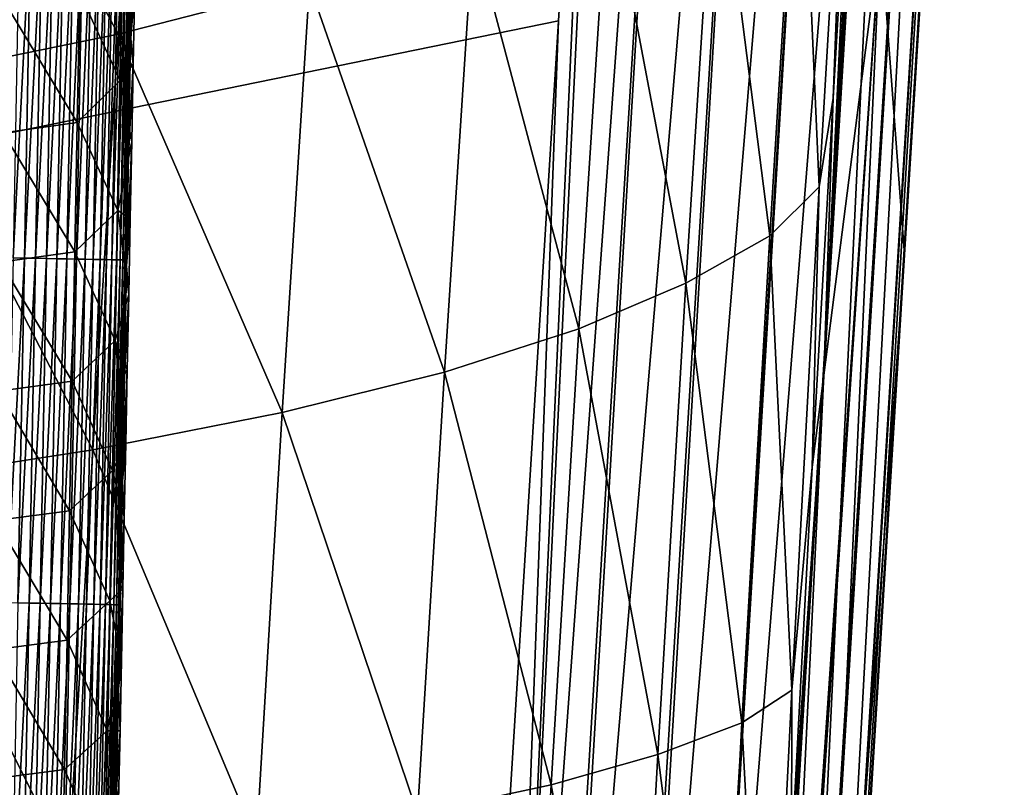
# Model space of a CAD drawing. Header units: metres. Extents: x -26 to 26, y -119 to 32.
# Tile 97 of 208: x 14.85 to 18.95, y -79.51 to -76.31. Entities that reach past the tile are written whole.
import ezdxf

# ---------------------------------------------------------------- set-up
doc = ezdxf.new("R2010")
doc.units = ezdxf.units.M
doc.layers.add('solid_13_411_041_XXX', color=7, linetype='CONTINUOUS')

msp = doc.modelspace()

# ---------------------------------------------------------------- linework, layer by layer
at = {"layer": 'solid_13_411_041_XXX'}
for points in [[(17.525429, -69.207085, 104.899536), (-17.651897, -67.035355, 104.899536), (-16.666857, -83.214798, 104.899536)], [(17.449858, -70.470863, 104.899536), (17.525429, -69.207085, 104.899536), (-16.666857, -83.214798, 104.899536)], [(17.304169, -72.877609, 104.899536), (17.449858, -70.470863, 104.899536), (-16.666857, -83.214798, 104.899536)], [(17.769037, -70.440536, 104.8657), (17.449858, -70.470863, 104.899536), (16.838467, -83.225098, 104.889648)], [(17.769037, -70.440536, 104.8657), (16.838467, -83.225098, 104.889648), (16.985651, -83.233925, 104.865128)], [(16.838467, -83.225098, 104.889648), (17.449858, -70.470863, 104.899536), (17.304169, -72.877609, 104.899536)], [(17.769037, -70.440536, 104.8657), (16.985651, -83.233925, 104.865128), (17.00799, -83.235268, 104.860069)], [(18.09095, -70.459862, 104.756485), (17.769037, -70.440536, 104.8657), (17.00799, -83.235268, 104.860069)], [(18.09095, -70.459862, 104.756485), (17.00799, -83.235268, 104.860069), (17.310211, -83.253395, 104.753983)], [(18.09095, -70.459862, 104.756485), (17.310211, -83.253395, 104.753983), (17.331047, -83.254646, 104.743851)], [(18.391562, -70.477905, 104.568115), (18.09095, -70.459862, 104.756485), (17.331047, -83.254646, 104.743851)], [(18.391562, -70.477905, 104.568115), (17.331047, -83.254646, 104.743851), (17.612085, -83.2715, 104.562813)], [(18.391562, -70.477905, 104.568115), (17.612085, -83.2715, 104.562813), (17.618946, -83.271912, 104.557182)], [(18.642811, -70.492989, 104.309929), (18.391562, -70.477905, 104.568115), (17.618946, -83.271912, 104.557182)], [(18.642811, -70.492989, 104.309929), (17.618946, -83.271912, 104.557182), (17.857061, -83.286194, 104.30957)], [(18.642811, -70.492989, 104.309929), (17.857061, -83.286194, 104.30957), (17.863501, -83.286575, 104.301056)], [(18.642811, -70.492989, 104.309929), (17.863501, -83.286575, 104.301056), (18.03253, -83.296715, 104.014397)], [(18.823334, -70.50383, 104.003616), (18.642811, -70.492989, 104.309929), (18.03253, -83.296715, 104.014397)], [(18.823334, -70.50383, 104.003616), (18.03253, -83.296715, 104.014397), (18.04254, -83.297318, 103.99157)], [(18.823334, -70.50383, 104.003616), (18.04254, -83.297318, 103.99157), (18.136415, -83.302948, 103.686646)], [(18.924187, -70.50988, 103.677513), (18.823334, -70.50383, 104.003616), (18.136415, -83.302948, 103.686646)], [(18.924187, -70.50988, 103.677513), (18.136415, -83.302948, 103.686646), (18.140917, -83.303215, 103.662476)], [(18.924187, -70.50988, 103.677513), (18.140917, -83.303215, 103.662476), (18.159594, -83.304337, 103.515831)], [(18.949457, -70.513123, 103.358681), (18.924187, -70.50988, 103.677513), (18.159594, -83.304337, 103.515831)], [(18.663925, -75.191673, 103.351624), (18.949457, -70.513123, 103.358681), (18.159594, -83.304337, 103.515831)], [(18.197847, -77.79454, 92.382111), (18.504864, -72.267441, 89.257584), (18.433283, -75.950531, 97.595787)], [(18.408642, -73.780807, 89.257584), (18.504864, -72.267441, 89.257584), (18.197847, -77.79454, 92.382111)], [(17.091856, -76.318466, 104.899536), (17.304169, -72.877609, 104.899536), (-16.666857, -83.214798, 104.899536)], [(16.838467, -83.225098, 104.889648), (17.304169, -72.877609, 104.899536), (17.091856, -76.318466, 104.899536)], [(18.322824, -75.173264, 89.257576), (18.408642, -73.780807, 89.257584), (18.197847, -77.79454, 92.382111)], [(15.368652, -74.642479, 79.632607), (15.25784, -76.374123, 79.654167), (14.45383, -74.873001, 78.479065)], [(16.054716, -76.167229, 80.881378), (15.25784, -76.374123, 79.654167), (15.368652, -74.642479, 79.632607)], [(15.25784, -76.374123, 79.654167), (14.352531, -76.55867, 78.499092), (14.45383, -74.873001, 78.479065)], [(18.301264, -74.912865, 87.799873), (18.178661, -77.009773, 87.807899), (18.097328, -75.184692, 86.34034)], [(18.301264, -74.912865, 87.799873), (18.235781, -76.639793, 89.257545), (18.178661, -77.009773, 87.807899)], [(18.301264, -74.912865, 87.799873), (18.322824, -75.173264, 89.257576), (18.235781, -76.639793, 89.257545)], [(18.097328, -75.184692, 86.34034), (17.972706, -77.213768, 86.354553), (17.747841, -75.447769, 84.914055)], [(18.178661, -77.009773, 87.807899), (17.972706, -77.213768, 86.354553), (18.097328, -75.184692, 86.34034)], [(18.235781, -76.639793, 89.257545), (18.322824, -75.173264, 89.257576), (18.197847, -77.79454, 92.382111)], [(18.533295, -77.292664, 103.348679), (18.663925, -75.191673, 103.351624), (18.159594, -83.304337, 103.515831)], [(18.433283, -75.950531, 97.595787), (18.663925, -75.191673, 103.351624), (18.533295, -77.292664, 103.348679)], [(17.747841, -75.447769, 84.914055), (17.623312, -77.411186, 84.932671), (17.299141, -75.700836, 83.520821)], [(17.972706, -77.213768, 86.354553), (17.623312, -77.411186, 84.932671), (17.747841, -75.447769, 84.914055)], [(17.299141, -75.700836, 83.520821), (17.176697, -77.601074, 83.542046), (16.736383, -75.941719, 82.172913)], [(17.623312, -77.411186, 84.932671), (17.176697, -77.601074, 83.542046), (17.299141, -75.700836, 83.520821)], [(14.846457, -75.868774, 145.10321), (14.819653, -77.305847, 145.103302), (14.8939, -75.869659, 145.084549)], [(14.819653, -77.305847, 145.103302), (14.86711, -77.30674, 145.084625), (14.8939, -75.869659, 145.084549)], [(14.8939, -75.869659, 145.084549), (14.86711, -77.30674, 145.084625), (14.940497, -75.870529, 145.062195)], [(14.86711, -77.30674, 145.084625), (14.913722, -77.307625, 145.062271), (14.940497, -75.870529, 145.062195)], [(14.940497, -75.870529, 145.062195), (14.913722, -77.307625, 145.062271), (14.985828, -75.871376, 145.036209)], [(14.913722, -77.307625, 145.062271), (14.959065, -77.308479, 145.036255), (14.985828, -75.871376, 145.036209)], [(14.985828, -75.871376, 145.036209), (14.959065, -77.308479, 145.036255), (15.029475, -75.872192, 145.006683)], [(14.959065, -77.308479, 145.036255), (15.002723, -77.309303, 145.006714), (15.029475, -75.872192, 145.006683)], [(15.029475, -75.872192, 145.006683), (15.002723, -77.309303, 145.006714), (15.071033, -75.872963, 144.973801)], [(15.002723, -77.309303, 145.006714), (15.044289, -77.310089, 144.973801), (15.071033, -75.872963, 144.973801)], [(15.071033, -75.872963, 144.973801), (15.044289, -77.310089, 144.973801), (15.110124, -75.873695, 144.937805)], [(15.044289, -77.310089, 144.973801), (15.083385, -77.310829, 144.937775), (15.110124, -75.873695, 144.937805)], [(15.110124, -75.873695, 144.937805), (15.083385, -77.310829, 144.937775), (15.146407, -75.874374, 144.898972)], [(15.083385, -77.310829, 144.937775), (15.119672, -77.311516, 144.898926), (15.146407, -75.874374, 144.898972)], [(15.146407, -75.874374, 144.898972), (15.119672, -77.311516, 144.898926), (15.179588, -75.874992, 144.857635)], [(15.119672, -77.311516, 144.898926), (15.152853, -77.312141, 144.857574), (15.179588, -75.874992, 144.857635)], [(15.179588, -75.874992, 144.857635), (15.152853, -77.312141, 144.857574), (15.209431, -75.875549, 144.814194)], [(15.152853, -77.312141, 144.857574), (15.182691, -77.312706, 144.814102), (15.209431, -75.875549, 144.814194)], [(15.209431, -75.875549, 144.814194), (15.182691, -77.312706, 144.814102), (15.235755, -75.876045, 144.769043)], [(15.182691, -77.312706, 144.814102), (15.209008, -77.313202, 144.768921), (15.235755, -75.876045, 144.769043)], [(15.235755, -75.876045, 144.769043), (15.209008, -77.313202, 144.768921), (15.258447, -75.876465, 144.722595)], [(15.209008, -77.313202, 144.768921), (15.231689, -77.313629, 144.722443), (15.258447, -75.876465, 144.722595)], [(15.258447, -75.876465, 144.722595), (15.231689, -77.313629, 144.722443), (15.277455, -75.876823, 144.675262)], [(15.231689, -77.313629, 144.722443), (15.250684, -77.313988, 144.675079), (15.277455, -75.876823, 144.675262)], [(15.277455, -75.876823, 144.675262), (15.250684, -77.313988, 144.675079), (15.292789, -75.877113, 144.627472)], [(15.250684, -77.313988, 144.675079), (15.266001, -77.314278, 144.627274), (15.292789, -75.877113, 144.627472)], [(15.292789, -75.877113, 144.627472), (15.266001, -77.314278, 144.627274), (15.304515, -75.877327, 144.579605)], [(15.266001, -77.314278, 144.627274), (15.277707, -77.314499, 144.579391), (15.304515, -75.877327, 144.579605)], [(15.304515, -75.877327, 144.579605), (15.277707, -77.314499, 144.579391), (15.312749, -75.877487, 144.532043)], [(15.277707, -77.314499, 144.579391), (15.285919, -77.314651, 144.531799), (15.312749, -75.877487, 144.532043)], [(15.312749, -75.877487, 144.532043), (15.285919, -77.314651, 144.531799), (15.317649, -75.877579, 144.485123)], [(15.285919, -77.314651, 144.531799), (15.290796, -77.314743, 144.484863), (15.317649, -75.877579, 144.485123)], [(15.318455, -75.928894, 144.439148), (15.317649, -75.877579, 144.485123), (15.290796, -77.314743, 144.484863)], [(15.309532, -76.407677, 144.439056), (15.318455, -75.928894, 144.439148), (15.290796, -77.314743, 144.484863)], [(15.326788, -76.170578, 142.176331), (15.318455, -75.928894, 144.439148), (15.309532, -76.407677, 144.439056)], [(16.736383, -75.941719, 82.172913), (16.617485, -77.78183, 82.195297), (16.054716, -76.167229, 80.881378)], [(17.176697, -77.601074, 83.542046), (16.617485, -77.78183, 82.195297), (16.736383, -75.941719, 82.172913)], [(17.93029, -83.304817, 95.491737), (18.197847, -77.79454, 92.382111), (18.433283, -75.950531, 97.595787)], [(17.934374, -83.304924, 95.709084), (17.93029, -83.304817, 95.491737), (18.433283, -75.950531, 97.595787)], [(17.944807, -83.305145, 96.227852), (17.934374, -83.304924, 95.709084), (18.433283, -75.950531, 97.595787)], [(17.944807, -83.305145, 96.227852), (18.433283, -75.950531, 97.595787), (18.101257, -83.301918, 101.640373)], [(18.101257, -83.301918, 101.640373), (18.433283, -75.950531, 97.595787), (18.533295, -77.292664, 103.348679)], [(15.276946, -76.025131, 141.568375), (15.266282, -76.56707, 141.570145), (15.097984, -76.20208, 140.947357)], [(15.276946, -76.025131, 141.568375), (15.320378, -76.498306, 142.177017), (15.266282, -76.56707, 141.570145)], [(15.276946, -76.025131, 141.568375), (15.326788, -76.170578, 142.176331), (15.320378, -76.498306, 142.177017)], [(16.054716, -76.167229, 80.881378), (15.941072, -77.951042, 80.903801), (15.25784, -76.374123, 79.654167)], [(15.320378, -76.498306, 142.177017), (15.326788, -76.170578, 142.176331), (15.309532, -76.407677, 144.439056)], [(16.617485, -77.78183, 82.195297), (15.941072, -77.951042, 80.903801), (16.054716, -76.167229, 80.881378)], [(15.097984, -76.20208, 140.947357), (15.08743, -76.741493, 140.949814), (14.788404, -76.245926, 140.348526)], [(15.266282, -76.56707, 141.570145), (15.08743, -76.741493, 140.949814), (15.097984, -76.20208, 140.947357)], [(15.08743, -76.741493, 140.949814), (14.778093, -76.784683, 140.351654), (14.788404, -76.245926, 140.348526)], [(16.87731, -79.769028, 104.899536), (17.091856, -76.318466, 104.899536), (-16.666857, -83.214798, 104.899536)], [(16.838467, -83.225098, 104.889648), (17.091856, -76.318466, 104.899536), (16.87731, -79.769028, 104.899536)], [(15.25784, -76.374123, 79.654167), (15.151469, -78.106285, 79.675735), (14.352531, -76.55867, 78.499092)], [(15.941072, -77.951042, 80.903801), (15.151469, -78.106285, 79.675735), (15.25784, -76.374123, 79.654167)], [(15.300745, -76.877365, 144.438965), (15.309532, -76.407677, 144.439056), (15.290796, -77.314743, 144.484863)], [(15.320378, -76.498306, 142.177017), (15.309532, -76.407677, 144.439056), (15.300745, -76.877365, 144.438965)], [(15.266282, -76.56707, 141.570145), (15.320378, -76.498306, 142.177017), (15.314031, -76.822151, 142.177719)], [(15.314031, -76.822151, 142.177719), (15.320378, -76.498306, 142.177017), (15.300745, -76.877365, 144.438965)], [(15.151469, -78.106285, 79.675735), (14.255305, -78.244766, 78.519127), (14.352531, -76.55867, 78.499092)], [(15.266282, -76.56707, 141.570145), (15.255581, -77.109009, 141.57196), (15.08743, -76.741493, 140.949814)], [(15.266282, -76.56707, 141.570145), (15.314031, -76.822151, 142.177719), (15.255581, -77.109009, 141.57196)], [(18.148718, -78.178665, 89.257576), (18.235781, -76.639793, 89.257545), (18.197847, -77.79454, 92.382111)], [(18.178661, -77.009773, 87.807899), (18.235781, -76.639793, 89.257545), (18.148718, -78.178665, 89.257576)], [(15.08743, -76.741493, 140.949814), (15.07684, -77.280914, 140.952286), (14.778093, -76.784683, 140.351654)], [(15.255581, -77.109009, 141.57196), (15.07684, -77.280914, 140.952286), (15.08743, -76.741493, 140.949814)], [(15.07684, -77.280914, 140.952286), (14.767746, -77.323441, 140.354782), (14.778093, -76.784683, 140.351654)], [(15.255581, -77.109009, 141.57196), (15.314031, -76.822151, 142.177719), (15.307742, -77.142296, 142.178421)], [(15.314031, -76.822151, 142.177719), (15.300745, -76.877365, 144.438965), (15.292086, -77.338455, 144.438889)], [(15.307742, -77.142296, 142.178421), (15.314031, -76.822151, 142.177719), (15.292086, -77.338455, 144.438889)], [(15.292086, -77.338455, 144.438889), (15.300745, -76.877365, 144.438965), (15.290796, -77.314743, 144.484863)], [(18.178661, -77.009773, 87.807899), (18.064651, -79.10762, 87.815956), (17.972706, -77.213768, 86.354553)], [(18.178661, -77.009773, 87.807899), (18.148718, -78.178665, 89.257576), (18.064651, -79.10762, 87.815956)], [(15.255581, -77.109009, 141.57196), (15.244844, -77.65094, 141.573792), (15.07684, -77.280914, 140.952286)], [(15.255581, -77.109009, 141.57196), (15.301512, -77.458817, 142.179123), (15.244844, -77.65094, 141.573792)], [(15.255581, -77.109009, 141.57196), (15.307742, -77.142296, 142.178421), (15.301512, -77.458817, 142.179123)], [(15.301512, -77.458817, 142.179123), (15.307742, -77.142296, 142.178421), (15.292086, -77.338455, 144.438889)], [(17.972706, -77.213768, 86.354553), (17.855909, -79.243668, 86.368782), (17.623312, -77.411186, 84.932671)], [(18.064651, -79.10762, 87.815956), (17.855909, -79.243668, 86.368782), (17.972706, -77.213768, 86.354553)], [(15.07684, -77.280914, 140.952286), (15.066215, -77.820335, 140.954773), (14.767746, -77.323441, 140.354782)], [(15.244844, -77.65094, 141.573792), (15.066215, -77.820335, 140.954773), (15.07684, -77.280914, 140.952286)], [(15.066215, -77.820335, 140.954773), (14.757362, -77.862198, 140.357941), (14.767746, -77.323441, 140.354782)], [(14.819653, -77.305847, 145.103302), (14.792531, -78.742897, 145.103394), (14.86711, -77.30674, 145.084625)], [(14.792531, -78.742897, 145.103394), (14.840003, -78.743805, 145.084717), (14.86711, -77.30674, 145.084625)], [(14.86711, -77.30674, 145.084625), (14.840003, -78.743805, 145.084717), (14.913722, -77.307625, 145.062271)], [(14.840003, -78.743805, 145.084717), (14.886628, -78.744698, 145.062332), (14.913722, -77.307625, 145.062271)], [(14.913722, -77.307625, 145.062271), (14.886628, -78.744698, 145.062332), (14.959065, -77.308479, 145.036255)], [(14.886628, -78.744698, 145.062332), (14.931984, -78.745567, 145.036301), (14.959065, -77.308479, 145.036255)], [(14.959065, -77.308479, 145.036255), (14.931984, -78.745567, 145.036301), (15.002723, -77.309303, 145.006714)], [(14.931984, -78.745567, 145.036301), (14.975652, -78.746399, 145.006744), (15.002723, -77.309303, 145.006714)], [(15.002723, -77.309303, 145.006714), (14.975652, -78.746399, 145.006744), (15.044289, -77.310089, 144.973801)], [(14.975652, -78.746399, 145.006744), (15.017226, -78.747192, 144.973816), (15.044289, -77.310089, 144.973801)], [(15.044289, -77.310089, 144.973801), (15.017226, -78.747192, 144.973816), (15.083385, -77.310829, 144.937775)], [(15.017226, -78.747192, 144.973816), (15.056328, -78.74794, 144.937775), (15.083385, -77.310829, 144.937775)], [(15.083385, -77.310829, 144.937775), (15.056328, -78.74794, 144.937775), (15.119672, -77.311516, 144.898926)], [(15.056328, -78.74794, 144.937775), (15.092617, -78.748634, 144.89888), (15.119672, -77.311516, 144.898926)], [(15.119672, -77.311516, 144.898926), (15.092617, -78.748634, 144.89888), (15.152853, -77.312141, 144.857574)], [(15.092617, -78.748634, 144.89888), (15.125797, -78.749268, 144.857513), (15.152853, -77.312141, 144.857574)], [(15.152853, -77.312141, 144.857574), (15.125797, -78.749268, 144.857513), (15.182691, -77.312706, 144.814102)], [(15.125797, -78.749268, 144.857513), (15.155632, -78.74984, 144.814011), (15.182691, -77.312706, 144.814102)], [(15.182691, -77.312706, 144.814102), (15.155632, -78.74984, 144.814011), (15.209008, -77.313202, 144.768921)], [(15.155632, -78.74984, 144.814011), (15.181942, -78.750343, 144.768799), (15.209008, -77.313202, 144.768921)], [(15.209008, -77.313202, 144.768921), (15.181942, -78.750343, 144.768799), (15.231689, -77.313629, 144.722443)], [(15.181942, -78.750343, 144.768799), (15.204614, -78.750778, 144.72229), (15.231689, -77.313629, 144.722443)], [(15.231689, -77.313629, 144.722443), (15.204614, -78.750778, 144.72229), (15.250684, -77.313988, 144.675079)], [(15.204614, -78.750778, 144.72229), (15.223595, -78.751137, 144.674911), (15.250684, -77.313988, 144.675079)], [(15.250684, -77.313988, 144.675079), (15.223595, -78.751137, 144.674911), (15.266001, -77.314278, 144.627274)], [(15.223595, -78.751137, 144.674911), (15.238895, -78.751434, 144.627075), (15.266001, -77.314278, 144.627274)], [(15.266001, -77.314278, 144.627274), (15.238895, -78.751434, 144.627075), (15.277707, -77.314499, 144.579391)], [(15.238895, -78.751434, 144.627075), (15.250583, -78.751656, 144.579178), (15.277707, -77.314499, 144.579391)], [(15.277707, -77.314499, 144.579391), (15.250583, -78.751656, 144.579178), (15.285919, -77.314651, 144.531799)], [(15.250583, -78.751656, 144.579178), (15.258774, -78.751808, 144.53157), (15.285919, -77.314651, 144.531799)], [(15.285919, -77.314651, 144.531799), (15.258774, -78.751808, 144.53157), (15.290796, -77.314743, 144.484863)], [(15.258774, -78.751808, 144.53157), (15.263628, -78.7519, 144.484619), (15.290796, -77.314743, 144.484863)], [(15.292086, -77.338455, 144.438889), (15.290796, -77.314743, 144.484863), (15.263628, -78.7519, 144.484619)], [(18.101257, -83.301918, 101.640373), (18.533295, -77.292664, 103.348679), (18.163059, -83.304543, 103.343605)], [(18.159594, -83.304337, 103.515831), (18.163059, -83.304543, 103.343605), (18.533295, -77.292664, 103.348679)], [(15.283547, -77.791428, 144.438797), (15.292086, -77.338455, 144.438889), (15.263628, -78.7519, 144.484619)], [(15.301512, -77.458817, 142.179123), (15.292086, -77.338455, 144.438889), (15.283547, -77.791428, 144.438797)], [(17.623312, -77.411186, 84.932671), (17.506071, -79.37532, 84.951294), (17.176697, -77.601074, 83.542046)], [(17.855909, -79.243668, 86.368782), (17.506071, -79.37532, 84.951294), (17.623312, -77.411186, 84.932671)], [(15.244844, -77.65094, 141.573792), (15.301512, -77.458817, 142.179123), (15.295349, -77.771286, 142.179825)], [(15.295349, -77.771286, 142.179825), (15.301512, -77.458817, 142.179123), (15.283547, -77.791428, 144.438797)], [(17.176697, -77.601074, 83.542046), (17.061087, -79.501953, 83.563278), (16.617485, -77.78183, 82.195297)], [(17.506071, -79.37532, 84.951294), (17.061087, -79.501953, 83.563278), (17.176697, -77.601074, 83.542046)], [(15.244844, -77.65094, 141.573792), (15.234072, -78.192879, 141.575638), (15.066215, -77.820335, 140.954773)], [(15.244844, -77.65094, 141.573792), (15.289252, -78.079765, 142.180527), (15.234072, -78.192879, 141.575638)], [(15.244844, -77.65094, 141.573792), (15.295349, -77.771286, 142.179825), (15.289252, -78.079765, 142.180527)], [(15.295349, -77.771286, 142.179825), (15.283547, -77.791428, 144.438797), (15.275125, -78.236656, 144.438721)], [(15.289252, -78.079765, 142.180527), (15.295349, -77.771286, 142.179825), (15.275125, -78.236656, 144.438721)], [(15.275125, -78.236656, 144.438721), (15.283547, -77.791428, 144.438797), (15.263628, -78.7519, 144.484619)], [(16.617485, -77.78183, 82.195297), (16.504961, -79.62249, 82.217697), (15.941072, -77.951042, 80.903801)], [(17.061087, -79.501953, 83.563278), (16.504961, -79.62249, 82.217697), (16.617485, -77.78183, 82.195297)], [(18.062338, -79.801498, 89.257545), (18.197847, -77.79454, 92.382111), (17.93029, -83.304817, 95.491737)], [(18.062338, -79.801498, 89.257545), (18.148718, -78.178665, 89.257576), (18.197847, -77.79454, 92.382111)], [(15.066215, -77.820335, 140.954773), (15.055553, -78.359749, 140.957291), (14.757362, -77.862198, 140.357941)], [(15.234072, -78.192879, 141.575638), (15.055553, -78.359749, 140.957291), (15.066215, -77.820335, 140.954773)], [(15.055553, -78.359749, 140.957291), (14.746943, -78.400955, 140.361099), (14.757362, -77.862198, 140.357941)], [(15.941072, -77.951042, 80.903801), (15.833348, -79.735329, 80.926239), (15.151469, -78.106285, 79.675735)], [(16.504961, -79.62249, 82.217697), (15.833348, -79.735329, 80.926239), (15.941072, -77.951042, 80.903801)], [(15.234072, -78.192879, 141.575638), (15.289252, -78.079765, 142.180527), (15.283219, -78.384415, 142.181229)], [(15.283219, -78.384415, 142.181229), (15.289252, -78.079765, 142.180527), (15.275125, -78.236656, 144.438721)], [(15.151469, -78.106285, 79.675735), (15.050566, -79.83886, 79.697311), (14.255305, -78.244766, 78.519127)], [(15.833348, -79.735329, 80.926239), (15.050566, -79.83886, 79.697311), (15.151469, -78.106285, 79.675735)], [(18.064651, -79.10762, 87.815956), (18.148718, -78.178665, 89.257576), (18.062338, -79.801498, 89.257545)], [(15.234072, -78.192879, 141.575638), (15.223263, -78.73481, 141.577515), (15.055553, -78.359749, 140.957291)], [(15.234072, -78.192879, 141.575638), (15.277247, -78.685394, 142.181931), (15.223263, -78.73481, 141.577515)], [(15.234072, -78.192879, 141.575638), (15.283219, -78.384415, 142.181229), (15.277247, -78.685394, 142.181931)], [(15.050566, -79.83886, 79.697311), (14.163091, -79.931206, 78.539162), (14.255305, -78.244766, 78.519127)], [(15.26683, -78.673546, 144.438644), (15.275125, -78.236656, 144.438721), (15.263628, -78.7519, 144.484619)], [(15.283219, -78.384415, 142.181229), (15.275125, -78.236656, 144.438721), (15.26683, -78.673546, 144.438644)], [(15.055553, -78.359749, 140.957291), (15.044858, -78.89917, 140.959824), (14.746943, -78.400955, 140.361099)], [(15.223263, -78.73481, 141.577515), (15.044858, -78.89917, 140.959824), (15.055553, -78.359749, 140.957291)], [(15.277247, -78.685394, 142.181931), (15.283219, -78.384415, 142.181229), (15.26683, -78.673546, 144.438644)], [(15.044858, -78.89917, 140.959824), (14.736485, -78.939713, 140.364288), (14.746943, -78.400955, 140.361099)], [(15.258661, -79.102348, 144.438568), (15.26683, -78.673546, 144.438644), (15.263628, -78.7519, 144.484619)], [(15.277247, -78.685394, 142.181931), (15.26683, -78.673546, 144.438644), (15.258661, -79.102348, 144.438568)], [(15.223263, -78.73481, 141.577515), (15.277247, -78.685394, 142.181931), (15.271335, -78.982841, 142.182648)], [(15.271335, -78.982841, 142.182648), (15.277247, -78.685394, 142.181931), (15.258661, -79.102348, 144.438568)], [(14.840003, -78.743805, 145.084717), (14.812581, -80.180862, 145.084808), (14.886628, -78.744698, 145.062332)], [(14.812581, -80.180862, 145.084808), (14.859219, -80.181763, 145.062408), (14.886628, -78.744698, 145.062332)], [(14.886628, -78.744698, 145.062332), (14.859219, -80.181763, 145.062408), (14.931984, -78.745567, 145.036301)], [(14.859219, -80.181763, 145.062408), (14.904586, -80.18264, 145.036362), (14.931984, -78.745567, 145.036301)], [(14.931984, -78.745567, 145.036301), (14.904586, -80.18264, 145.036362), (14.975652, -78.746399, 145.006744)], [(14.904586, -80.18264, 145.036362), (14.948264, -80.183479, 145.006775), (14.975652, -78.746399, 145.006744)], [(14.975652, -78.746399, 145.006744), (14.948264, -80.183479, 145.006775), (15.017226, -78.747192, 144.973816)], [(14.948264, -80.183479, 145.006775), (14.989846, -80.184288, 144.973831), (15.017226, -78.747192, 144.973816)], [(15.017226, -78.747192, 144.973816), (14.989846, -80.184288, 144.973831), (15.056328, -78.74794, 144.937775)], [(14.989846, -80.184288, 144.973831), (15.028954, -80.185043, 144.937759), (15.056328, -78.74794, 144.937775)], [(15.056328, -78.74794, 144.937775), (15.028954, -80.185043, 144.937759), (15.092617, -78.748634, 144.89888)], [(15.028954, -80.185043, 144.937759), (15.065245, -80.185745, 144.898849), (15.092617, -78.748634, 144.89888)], [(15.223263, -78.73481, 141.577515), (15.212419, -79.276741, 141.579437), (15.044858, -78.89917, 140.959824)], [(15.092617, -78.748634, 144.89888), (15.065245, -80.185745, 144.898849), (15.125797, -78.749268, 144.857513)], [(15.065245, -80.185745, 144.898849), (15.098425, -80.186386, 144.857452), (15.125797, -78.749268, 144.857513)], [(15.125797, -78.749268, 144.857513), (15.098425, -80.186386, 144.857452), (15.155632, -78.74984, 144.814011)], [(15.098425, -80.186386, 144.857452), (15.128256, -80.186958, 144.813934), (15.155632, -78.74984, 144.814011)], [(15.155632, -78.74984, 144.814011), (15.128256, -80.186958, 144.813934), (15.181942, -78.750343, 144.768799)], [(15.128256, -80.186958, 144.813934), (15.154559, -80.187469, 144.768692), (15.181942, -78.750343, 144.768799)], [(15.181942, -78.750343, 144.768799), (15.154559, -80.187469, 144.768692), (15.204614, -78.750778, 144.72229)], [(15.154559, -80.187469, 144.768692), (15.17722, -80.187912, 144.722168), (15.204614, -78.750778, 144.72229)], [(15.204614, -78.750778, 144.72229), (15.17722, -80.187912, 144.722168), (15.223595, -78.751137, 144.674911)], [(15.17722, -80.187912, 144.722168), (15.196188, -80.188278, 144.674759), (15.223595, -78.751137, 144.674911)], [(15.223595, -78.751137, 144.674911), (15.196188, -80.188278, 144.674759), (15.238895, -78.751434, 144.627075)], [(15.196188, -80.188278, 144.674759), (15.211473, -80.188576, 144.626907), (15.238895, -78.751434, 144.627075)], [(15.238895, -78.751434, 144.627075), (15.211473, -80.188576, 144.626907), (15.250583, -78.751656, 144.579178)], [(15.211473, -80.188576, 144.626907), (15.223143, -80.188797, 144.578979), (15.250583, -78.751656, 144.579178)], [(15.223263, -78.73481, 141.577515), (15.271335, -78.982841, 142.182648), (15.212419, -79.276741, 141.579437)], [(15.250583, -78.751656, 144.579178), (15.223143, -80.188797, 144.578979), (15.258774, -78.751808, 144.53157)], [(15.223143, -80.188797, 144.578979), (15.231314, -80.188957, 144.531357), (15.258774, -78.751808, 144.53157)], [(15.258774, -78.751808, 144.53157), (15.231314, -80.188957, 144.531357), (15.263628, -78.7519, 144.484619)], [(15.231314, -80.188957, 144.531357), (15.236146, -80.189056, 144.484375), (15.263628, -78.7519, 144.484619)], [(15.258661, -79.102348, 144.438568), (15.263628, -78.7519, 144.484619), (15.236146, -80.189056, 144.484375)], [(15.044858, -78.89917, 140.959824), (15.034127, -79.438591, 140.962387), (14.736485, -78.939713, 140.364288)], [(15.212419, -79.276741, 141.579437), (15.034127, -79.438591, 140.962387), (15.044858, -78.89917, 140.959824)], [(15.034127, -79.438591, 140.962387), (14.725993, -79.47847, 140.367493), (14.736485, -78.939713, 140.364288)], [(15.212419, -79.276741, 141.579437), (15.271335, -78.982841, 142.182648), (15.265478, -79.276924, 142.18335)], [(15.265478, -79.276924, 142.18335), (15.271335, -78.982841, 142.182648), (15.258661, -79.102348, 144.438568)], [(15.250611, -79.523514, 144.438492), (15.258661, -79.102348, 144.438568), (15.236146, -80.189056, 144.484375)], [(15.265478, -79.276924, 142.18335), (15.258661, -79.102348, 144.438568), (15.250611, -79.523514, 144.438492)], [(18.064651, -79.10762, 87.815956), (17.960678, -81.205841, 87.82402), (17.855909, -79.243668, 86.368782)], [(18.064651, -79.10762, 87.815956), (18.062338, -79.801498, 89.257545), (17.960678, -81.205841, 87.82402)], [(17.855909, -79.243668, 86.368782), (17.748392, -81.273903, 86.383018), (17.506071, -79.37532, 84.951294)], [(17.960678, -81.205841, 87.82402), (17.748392, -81.273903, 86.383018), (17.855909, -79.243668, 86.368782)], [(15.212419, -79.276741, 141.579437), (15.20154, -79.818672, 141.581375), (15.034127, -79.438591, 140.962387)], [(15.212419, -79.276741, 141.579437), (15.259676, -79.567734, 142.184067), (15.20154, -79.818672, 141.581375)], [(15.212419, -79.276741, 141.579437), (15.265478, -79.276924, 142.18335), (15.259676, -79.567734, 142.184067)], [(15.259676, -79.567734, 142.184067), (15.265478, -79.276924, 142.18335), (15.250611, -79.523514, 144.438492)], [(17.506071, -79.37532, 84.951294), (17.397455, -81.33976, 84.969917), (17.061087, -79.501953, 83.563278)], [(17.748392, -81.273903, 86.383018), (17.397455, -81.33976, 84.969917), (17.506071, -79.37532, 84.951294)], [(15.034127, -79.438591, 140.962387), (15.023362, -79.978004, 140.964966), (14.725993, -79.47847, 140.367493)], [(15.20154, -79.818672, 141.581375), (15.023362, -79.978004, 140.964966), (15.034127, -79.438591, 140.962387)], [(15.023362, -79.978004, 140.964966), (14.715465, -80.017235, 140.370712), (14.725993, -79.47847, 140.367493)], [(17.061087, -79.501953, 83.563278), (16.953562, -81.403099, 83.584503), (16.504961, -79.62249, 82.217697)], [(17.397455, -81.33976, 84.969917), (16.953562, -81.403099, 83.584503), (17.061087, -79.501953, 83.563278)]]:
    msp.add_3dface(points, dxfattribs=at)

doc.saveas('drawing.dxf')
